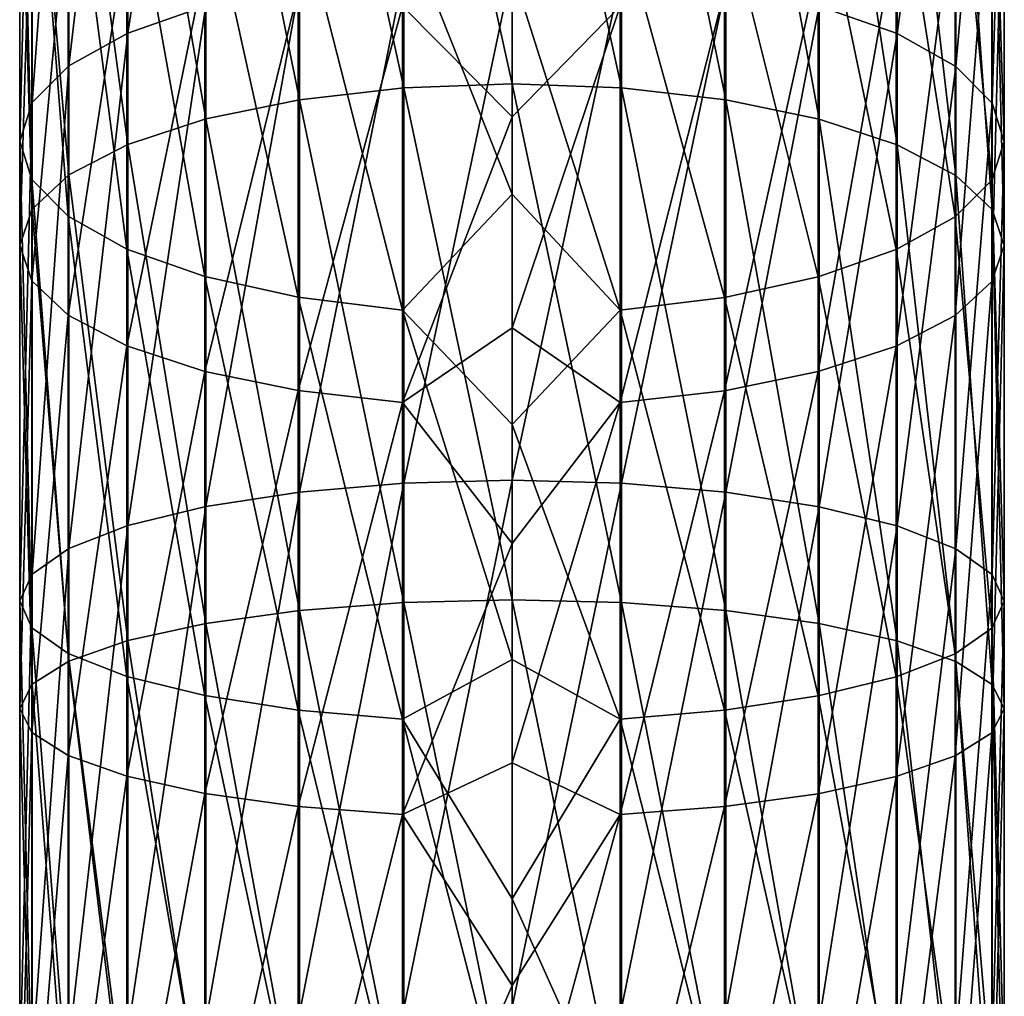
# Model space of a CAD drawing. Header units: millimetres. Extents: x -38 to 94, y -375 to 364.
# Tile 13 of 18: x -23 to 2, y 259 to 283. Entities that reach past the tile are written whole.
import ezdxf

# ---------------------------------------------------------------- set-up
doc = ezdxf.new("R2010")
doc.units = ezdxf.units.MM
doc.header["$LTSCALE"] = 83.899796
doc.layers.add('43', color=7, linetype='CONTINUOUS')
doc.layers.add('44', color=7, linetype='CONTINUOUS')

msp = doc.modelspace()

# ---------------------------------------------------------------- linework, layer by layer
at = {"layer": '43', "linetype": 'CONTINUOUS'}
for points in [[(-0.722, 283.124, 220.263), (-0.722, 295.113, 214.98), (-2.702, 283.821, 222.118), (-0.722, 283.124, 220.263)], [(-0.722, 283.124, 220.263), (0.767, 294.037, 212.865), (-0.722, 295.113, 214.98), (-0.722, 283.124, 220.263)], [(-7.718, 294.313, -0.279), (-7.718, 281.74, -5.44), (-10.5, 294.448, -0.562), (-7.718, 294.313, -0.279)], [(-10.5, 294.448, -0.562), (-7.718, 281.74, -5.44), (-10.5, 281.843, -5.736), (-10.5, 294.448, -0.562)], [(-5.074, 293.915, 0.557), (-5.074, 281.437, -4.565), (-7.718, 294.313, -0.279), (-5.074, 293.915, 0.557)], [(-7.718, 294.313, -0.279), (-5.074, 281.437, -4.565), (-7.718, 281.74, -5.44), (-7.718, 294.313, -0.279)], [(0.767, 282.289, 218.041), (0.767, 294.037, 212.865), (-0.722, 283.124, 220.263), (0.767, 282.289, 218.041)], [(0.767, 282.289, 218.041), (1.69, 292.837, 210.507), (0.767, 294.037, 212.865), (0.767, 282.289, 218.041)], [(-2.702, 293.273, 1.903), (-2.702, 280.948, -3.156), (-5.074, 293.915, 0.557), (-2.702, 293.273, 1.903)], [(-5.074, 293.915, 0.557), (-2.702, 280.948, -3.156), (-5.074, 281.437, -4.565), (-5.074, 293.915, 0.557)], [(-0.722, 292.419, 3.692), (-0.722, 280.299, -1.283), (-2.702, 293.273, 1.903), (-0.722, 292.419, 3.692)], [(-2.702, 293.273, 1.903), (-0.722, 280.299, -1.283), (-2.702, 280.948, -3.156), (-2.702, 293.273, 1.903)], [(1.69, 281.358, 215.564), (1.69, 292.837, 210.507), (0.767, 282.289, 218.041), (1.69, 281.358, 215.564)], [(1.69, 281.358, 215.564), (2, 291.574, 208.025), (1.69, 292.837, 210.507), (1.69, 281.358, 215.564)], [(0.767, 291.397, 5.834), (0.767, 279.521, 0.959), (-0.722, 292.419, 3.692), (0.767, 291.397, 5.834)], [(-0.722, 292.419, 3.692), (0.767, 279.521, 0.959), (-0.722, 280.299, -1.283), (-0.722, 292.419, 3.692)], [(2, 280.379, 212.957), (1.682, 290.312, 205.544), (2, 291.574, 208.025), (2, 280.379, 212.957)], [(2, 280.379, 212.957), (2, 291.574, 208.025), (1.69, 281.358, 215.564), (2, 280.379, 212.957)], [(1.69, 290.258, 8.222), (1.69, 278.654, 3.459), (0.767, 291.397, 5.834), (1.69, 290.258, 8.222)], [(0.767, 291.397, 5.834), (1.69, 278.654, 3.459), (0.767, 279.521, 0.959), (0.767, 291.397, 5.834)], [(1.682, 279.4, 210.351), (0.752, 289.113, 203.188), (1.682, 290.312, 205.544), (1.682, 279.4, 210.351)], [(1.682, 279.4, 210.351), (1.682, 290.312, 205.544), (2, 280.379, 212.957), (1.682, 279.4, 210.351)], [(2, 289.059, 10.735), (2, 277.741, 6.09), (1.69, 290.258, 8.222), (2, 289.059, 10.735)], [(1.69, 290.258, 8.222), (2, 277.741, 6.09), (1.69, 278.654, 3.459), (1.69, 290.258, 8.222)], [(0.752, 278.471, 207.877), (-0.743, 288.039, 201.076), (0.752, 289.113, 203.188), (0.752, 278.471, 207.877)], [(0.752, 278.471, 207.877), (0.752, 289.113, 203.188), (1.682, 279.4, 210.351), (0.752, 278.471, 207.877)], [(1.682, 287.86, 13.248), (1.682, 276.829, 8.72), (2, 289.059, 10.735), (1.682, 287.86, 13.248)], [(2, 289.059, 10.735), (1.682, 276.829, 8.72), (2, 277.741, 6.09), (2, 289.059, 10.735)], [(-0.743, 277.637, 205.659), (-2.728, 287.142, 199.314), (-0.743, 288.039, 201.076), (-0.743, 277.637, 205.659)], [(-0.743, 277.637, 205.659), (-0.743, 288.039, 201.076), (0.752, 278.471, 207.877), (-0.743, 277.637, 205.659)], [(0.752, 286.722, 15.633), (0.752, 275.963, 11.217), (1.682, 287.86, 13.248), (0.752, 286.722, 15.633)], [(1.682, 287.86, 13.248), (0.752, 275.963, 11.217), (1.682, 276.829, 8.72), (1.682, 287.86, 13.248)], [(-2.728, 276.942, 203.808), (-5.104, 286.469, 197.99), (-2.728, 287.142, 199.314), (-2.728, 276.942, 203.808)], [(-2.728, 276.942, 203.808), (-2.728, 287.142, 199.314), (-0.743, 277.637, 205.659), (-2.728, 276.942, 203.808)], [(-0.743, 285.701, 17.772), (-0.743, 275.186, 13.456), (0.752, 286.722, 15.633), (-0.743, 285.701, 17.772)], [(0.752, 286.722, 15.633), (-0.743, 275.186, 13.456), (0.752, 275.963, 11.217), (0.752, 286.722, 15.633)], [(-5.104, 276.42, 202.418), (-7.751, 286.052, 197.172), (-5.104, 286.469, 197.99), (-5.104, 276.42, 202.418)], [(-5.104, 276.42, 202.418), (-5.104, 286.469, 197.99), (-2.728, 276.942, 203.808), (-5.104, 276.42, 202.418)], [(-10.5, 281.004, 20.773), (-7.751, 283.815, 21.726), (-10.5, 286.221, 23.258), (-10.5, 281.004, 20.773)], [(-7.751, 276.097, 201.558), (-10.5, 284.73, 197.491), (-7.751, 286.052, 197.172), (-7.751, 276.097, 201.558)], [(-7.751, 276.097, 201.558), (-7.751, 286.052, 197.172), (-5.104, 276.42, 202.418), (-7.751, 276.097, 201.558)], [(-2.728, 284.85, 19.556), (-2.728, 274.539, 15.324), (-0.743, 285.701, 17.772), (-2.728, 284.85, 19.556)], [(-0.743, 285.701, 17.772), (-2.728, 274.539, 15.324), (-0.743, 275.186, 13.456), (-0.743, 285.701, 17.772)], [(-10.5, 271.779, 228.75), (-7.718, 284.671, 224.381), (-10.5, 284.781, 224.675), (-10.5, 271.779, 228.75)], [(-5.104, 284.211, 20.897), (-5.104, 274.052, 16.727), (-2.728, 284.85, 19.556), (-5.104, 284.211, 20.897)], [(-2.728, 284.85, 19.556), (-5.104, 274.052, 16.727), (-2.728, 274.539, 15.324), (-2.728, 284.85, 19.556)], [(-10.5, 279.041, 200.066), (-10.5, 284.73, 197.491), (-7.751, 276.097, 201.558), (-10.5, 279.041, 200.066)], [(-7.718, 271.702, 228.446), (-7.718, 284.671, 224.381), (-10.5, 271.779, 228.75), (-7.718, 271.702, 228.446)], [(-7.718, 271.702, 228.446), (-5.074, 284.345, 223.515), (-7.718, 284.671, 224.381), (-7.718, 271.702, 228.446)], [(-5.074, 271.475, 227.549), (-5.074, 284.345, 223.515), (-7.718, 271.702, 228.446), (-5.074, 271.475, 227.549)], [(-5.074, 271.475, 227.549), (-2.702, 283.821, 222.118), (-5.074, 284.345, 223.515), (-5.074, 271.475, 227.549)], [(-7.751, 283.815, 21.726), (-7.751, 273.751, 17.595), (-5.104, 284.211, 20.897), (-7.751, 283.815, 21.726)], [(-5.104, 284.211, 20.897), (-7.751, 273.751, 17.595), (-5.104, 274.052, 16.727), (-5.104, 284.211, 20.897)], [(-7.751, 273.751, 17.595), (-7.751, 283.815, 21.726), (-10.5, 275.65, 18.602), (-7.751, 273.751, 17.595)], [(-10.5, 275.65, 18.602), (-7.751, 283.815, 21.726), (-10.5, 281.004, 20.773), (-10.5, 275.65, 18.602)], [(-2.702, 271.108, 226.103), (-2.702, 283.821, 222.118), (-5.074, 271.475, 227.549), (-2.702, 271.108, 226.103)], [(-2.702, 271.108, 226.103), (-0.722, 283.124, 220.263), (-2.702, 283.821, 222.118), (-2.702, 271.108, 226.103)], [(-0.722, 270.622, 224.181), (-0.722, 283.124, 220.263), (-2.702, 271.108, 226.103), (-0.722, 270.622, 224.181)], [(-0.722, 270.622, 224.181), (0.767, 282.289, 218.041), (-0.722, 283.124, 220.263), (-0.722, 270.622, 224.181)], [(0.767, 270.039, 221.88), (0.767, 282.289, 218.041), (-0.722, 270.622, 224.181), (0.767, 270.039, 221.88)], [(0.767, 270.039, 221.88), (1.69, 281.358, 215.564), (0.767, 282.289, 218.041), (0.767, 270.039, 221.88)], [(-7.718, 281.74, -5.44), (-7.718, 268.672, -9.172), (-10.5, 281.843, -5.736), (-7.718, 281.74, -5.44)], [(-10.5, 281.843, -5.736), (-7.718, 268.672, -9.172), (-10.5, 268.741, -9.478), (-10.5, 281.843, -5.736)], [(-5.074, 281.437, -4.565), (-5.074, 268.468, -8.27), (-7.718, 281.74, -5.44), (-5.074, 281.437, -4.565)], [(-7.718, 281.74, -5.44), (-5.074, 268.468, -8.27), (-7.718, 268.672, -9.172), (-7.718, 281.74, -5.44)], [(-2.702, 280.948, -3.156), (-2.702, 268.138, -6.815), (-5.074, 281.437, -4.565), (-2.702, 280.948, -3.156)], [(-5.074, 281.437, -4.565), (-2.702, 268.138, -6.815), (-5.074, 268.468, -8.27), (-5.074, 281.437, -4.565)], [(1.69, 269.389, 219.316), (1.69, 281.358, 215.564), (0.767, 270.039, 221.88), (1.69, 269.389, 219.316)], [(1.69, 269.389, 219.316), (2, 280.379, 212.957), (1.69, 281.358, 215.564), (1.69, 269.389, 219.316)], [(-0.722, 280.299, -1.283), (-0.722, 267.701, -4.881), (-2.702, 280.948, -3.156), (-0.722, 280.299, -1.283)], [(-2.702, 280.948, -3.156), (-0.722, 267.701, -4.881), (-2.702, 268.138, -6.815), (-2.702, 280.948, -3.156)], [(0.767, 279.521, 0.959), (0.767, 267.177, -2.566), (-0.722, 280.299, -1.283), (0.767, 279.521, 0.959)], [(-0.722, 280.299, -1.283), (0.767, 267.177, -2.566), (-0.722, 267.701, -4.881), (-0.722, 280.299, -1.283)], [(2, 268.705, 216.616), (1.682, 279.4, 210.351), (2, 280.379, 212.957), (2, 268.705, 216.616)], [(2, 268.705, 216.616), (2, 280.379, 212.957), (1.69, 269.389, 219.316), (2, 268.705, 216.616)], [(1.69, 278.654, 3.459), (1.69, 266.593, 0.014), (0.767, 279.521, 0.959), (1.69, 278.654, 3.459)], [(0.767, 279.521, 0.959), (1.69, 266.593, 0.014), (0.767, 267.177, -2.566), (0.767, 279.521, 0.959)], [(1.682, 268.022, 213.918), (0.752, 278.471, 207.877), (1.682, 279.4, 210.351), (1.682, 268.022, 213.918)], [(1.682, 268.022, 213.918), (1.682, 279.4, 210.351), (2, 268.705, 216.616), (1.682, 268.022, 213.918)], [(-10.5, 273.199, 202.272), (-10.5, 279.041, 200.066), (-7.751, 276.097, 201.558), (-10.5, 273.199, 202.272)], [(2, 277.741, 6.09), (2, 265.978, 2.73), (1.69, 278.654, 3.459), (2, 277.741, 6.09)], [(1.69, 278.654, 3.459), (2, 265.978, 2.73), (1.69, 266.593, 0.014), (1.69, 278.654, 3.459)], [(0.752, 267.373, 211.355), (-0.743, 277.637, 205.659), (0.752, 278.471, 207.877), (0.752, 267.373, 211.355)], [(0.752, 267.373, 211.355), (0.752, 278.471, 207.877), (1.682, 268.022, 213.918), (0.752, 267.373, 211.355)], [(-0.743, 266.791, 209.058), (-2.728, 276.942, 203.808), (-0.743, 277.637, 205.659), (-0.743, 266.791, 209.058)], [(-0.743, 266.791, 209.058), (-0.743, 277.637, 205.659), (0.752, 267.373, 211.355), (-0.743, 266.791, 209.058)], [(1.682, 276.829, 8.72), (1.682, 265.364, 5.445), (2, 277.741, 6.09), (1.682, 276.829, 8.72)], [(2, 277.741, 6.09), (1.682, 265.364, 5.445), (2, 265.978, 2.73), (2, 277.741, 6.09)], [(-2.728, 266.306, 207.142), (-5.104, 276.42, 202.418), (-2.728, 276.942, 203.808), (-2.728, 266.306, 207.142)], [(-2.728, 266.306, 207.142), (-2.728, 276.942, 203.808), (-0.743, 266.791, 209.058), (-2.728, 266.306, 207.142)], [(0.752, 275.963, 11.217), (0.752, 264.78, 8.023), (1.682, 276.829, 8.72), (0.752, 275.963, 11.217)], [(1.682, 276.829, 8.72), (0.752, 264.78, 8.023), (1.682, 265.364, 5.445), (1.682, 276.829, 8.72)], [(-5.104, 265.941, 205.702), (-7.751, 276.097, 201.558), (-5.104, 276.42, 202.418), (-5.104, 265.941, 205.702)], [(-5.104, 265.941, 205.702), (-5.104, 276.42, 202.418), (-2.728, 266.306, 207.142), (-5.104, 265.941, 205.702)], [(-7.751, 265.715, 204.812), (-10.5, 273.199, 202.272), (-7.751, 276.097, 201.558), (-7.751, 265.715, 204.812)], [(-7.751, 265.715, 204.812), (-7.751, 276.097, 201.558), (-5.104, 265.941, 205.702), (-7.751, 265.715, 204.812)], [(-0.743, 275.186, 13.456), (-0.743, 264.257, 10.334), (0.752, 275.963, 11.217), (-0.743, 275.186, 13.456)], [(0.752, 275.963, 11.217), (-0.743, 264.257, 10.334), (0.752, 264.78, 8.023), (0.752, 275.963, 11.217)], [(-10.5, 270.175, 16.751), (-7.751, 273.751, 17.595), (-10.5, 275.65, 18.602), (-10.5, 270.175, 16.751)], [(-2.728, 274.539, 15.324), (-2.728, 263.821, 12.262), (-0.743, 275.186, 13.456), (-2.728, 274.539, 15.324)], [(-0.743, 275.186, 13.456), (-2.728, 263.821, 12.262), (-0.743, 264.257, 10.334), (-0.743, 275.186, 13.456)], [(-5.104, 274.052, 16.727), (-5.104, 263.493, 13.711), (-2.728, 274.539, 15.324), (-5.104, 274.052, 16.727)], [(-2.728, 274.539, 15.324), (-5.104, 263.493, 13.711), (-2.728, 263.821, 12.262), (-2.728, 274.539, 15.324)], [(-7.751, 273.751, 17.595), (-7.751, 263.29, 14.607), (-5.104, 274.052, 16.727), (-7.751, 273.751, 17.595)], [(-5.104, 274.052, 16.727), (-7.751, 263.29, 14.607), (-5.104, 263.493, 13.711), (-5.104, 274.052, 16.727)], [(-7.751, 263.29, 14.607), (-7.751, 273.751, 17.595), (-10.5, 264.601, 15.228), (-7.751, 263.29, 14.607)], [(-10.5, 264.601, 15.228), (-7.751, 273.751, 17.595), (-10.5, 270.175, 16.751), (-10.5, 264.601, 15.228)], [(-10.5, 267.227, 204.099), (-10.5, 273.199, 202.272), (-7.751, 265.715, 204.812), (-10.5, 267.227, 204.099)], [(-10.5, 258.405, 231.356), (-7.718, 271.702, 228.446), (-10.5, 271.779, 228.75), (-10.5, 258.405, 231.356)], [(-7.718, 258.362, 231.045), (-7.718, 271.702, 228.446), (-10.5, 258.405, 231.356), (-7.718, 258.362, 231.045)], [(-7.718, 258.362, 231.045), (-5.074, 271.475, 227.549), (-7.718, 271.702, 228.446), (-7.718, 258.362, 231.045)], [(-5.074, 258.236, 230.128), (-5.074, 271.475, 227.549), (-7.718, 258.362, 231.045), (-5.074, 258.236, 230.128)], [(-5.074, 258.236, 230.128), (-2.702, 271.108, 226.103), (-5.074, 271.475, 227.549), (-5.074, 258.236, 230.128)], [(-2.702, 258.032, 228.651), (-2.702, 271.108, 226.103), (-5.074, 258.236, 230.128), (-2.702, 258.032, 228.651)], [(-2.702, 258.032, 228.651), (-0.722, 270.622, 224.181), (-2.702, 271.108, 226.103), (-2.702, 258.032, 228.651)], [(-0.722, 257.762, 226.687), (-0.722, 270.622, 224.181), (-2.702, 258.032, 228.651), (-0.722, 257.762, 226.687)], [(-0.722, 257.762, 226.687), (0.767, 270.039, 221.88), (-0.722, 270.622, 224.181), (-0.722, 257.762, 226.687)], [(0.767, 257.438, 224.335), (0.767, 270.039, 221.88), (-0.722, 257.762, 226.687), (0.767, 257.438, 224.335)], [(0.767, 257.438, 224.335), (1.69, 269.389, 219.316), (0.767, 270.039, 221.88), (0.767, 257.438, 224.335)], [(1.69, 257.077, 221.714), (1.69, 269.389, 219.316), (0.767, 257.438, 224.335), (1.69, 257.077, 221.714)], [(1.69, 257.077, 221.714), (2, 268.705, 216.616), (1.69, 269.389, 219.316), (1.69, 257.077, 221.714)], [(-7.718, 268.672, -9.172), (-7.718, 255.27, -11.431), (-10.5, 268.741, -9.478), (-7.718, 268.672, -9.172)], [(-10.5, 268.741, -9.478), (-7.718, 255.27, -11.431), (-10.5, 255.305, -11.742), (-10.5, 268.741, -9.478)], [(-5.074, 268.468, -8.27), (-5.074, 255.167, -10.511), (-7.718, 268.672, -9.172), (-5.074, 268.468, -8.27)], [(-7.718, 268.672, -9.172), (-5.074, 255.167, -10.511), (-7.718, 255.27, -11.431), (-7.718, 268.672, -9.172)], [(2, 256.698, 218.956), (1.682, 268.022, 213.918), (2, 268.705, 216.616), (2, 256.698, 218.956)], [(2, 256.698, 218.956), (2, 268.705, 216.616), (1.69, 257.077, 221.714), (2, 256.698, 218.956)], [(-2.702, 268.138, -6.815), (-2.702, 255.002, -9.028), (-5.074, 268.468, -8.27), (-2.702, 268.138, -6.815)], [(-5.074, 268.468, -8.27), (-2.702, 255.002, -9.028), (-5.074, 255.167, -10.511), (-5.074, 268.468, -8.27)], [(-0.722, 267.701, -4.881), (-0.722, 254.781, -7.058), (-2.702, 268.138, -6.815), (-0.722, 267.701, -4.881)], [(-2.702, 268.138, -6.815), (-0.722, 254.781, -7.058), (-2.702, 255.002, -9.028), (-2.702, 268.138, -6.815)], [(1.682, 256.318, 216.198), (0.752, 267.373, 211.355), (1.682, 268.022, 213.918), (1.682, 256.318, 216.198)], [(1.682, 256.318, 216.198), (1.682, 268.022, 213.918), (2, 256.698, 218.956), (1.682, 256.318, 216.198)], [(0.767, 267.177, -2.566), (0.767, 254.518, -4.699), (-0.722, 267.701, -4.881), (0.767, 267.177, -2.566)], [(-0.722, 267.701, -4.881), (0.767, 254.518, -4.699), (-0.722, 254.781, -7.058), (-0.722, 267.701, -4.881)], [(0.752, 255.958, 213.58), (-0.743, 266.791, 209.058), (0.752, 267.373, 211.355), (0.752, 255.958, 213.58)], [(0.752, 255.958, 213.58), (0.752, 267.373, 211.355), (1.682, 256.318, 216.198), (0.752, 255.958, 213.58)], [(-10.5, 261.151, 205.54), (-10.5, 267.227, 204.099), (-7.751, 265.715, 204.812), (-10.5, 261.151, 205.54)], [(1.69, 266.593, 0.014), (1.69, 254.224, -2.07), (0.767, 267.177, -2.566), (1.69, 266.593, 0.014)], [(0.767, 267.177, -2.566), (1.69, 254.224, -2.07), (0.767, 254.518, -4.699), (0.767, 267.177, -2.566)], [(-0.743, 255.635, 211.232), (-2.728, 266.306, 207.142), (-0.743, 266.791, 209.058), (-0.743, 255.635, 211.232)], [(-0.743, 255.635, 211.232), (-0.743, 266.791, 209.058), (0.752, 255.958, 213.58), (-0.743, 255.635, 211.232)], [(2, 265.978, 2.73), (2, 253.915, 0.697), (1.69, 266.593, 0.014), (2, 265.978, 2.73)], [(1.69, 266.593, 0.014), (2, 253.915, 0.697), (1.69, 254.224, -2.07), (1.69, 266.593, 0.014)], [(-2.728, 255.365, 209.274), (-5.104, 265.941, 205.702), (-2.728, 266.306, 207.142), (-2.728, 255.365, 209.274)], [(-2.728, 255.365, 209.274), (-2.728, 266.306, 207.142), (-0.743, 255.635, 211.232), (-2.728, 255.365, 209.274)], [(-5.104, 255.162, 207.802), (-7.751, 265.715, 204.812), (-5.104, 265.941, 205.702), (-5.104, 255.162, 207.802)], [(-5.104, 255.162, 207.802), (-5.104, 265.941, 205.702), (-2.728, 255.365, 209.274), (-5.104, 255.162, 207.802)], [(1.682, 265.364, 5.445), (1.682, 253.605, 3.464), (2, 265.978, 2.73), (1.682, 265.364, 5.445)], [(2, 265.978, 2.73), (1.682, 253.605, 3.464), (2, 253.915, 0.697), (2, 265.978, 2.73)], [(-7.751, 255.037, 206.892), (-10.5, 261.151, 205.54), (-7.751, 265.715, 204.812), (-7.751, 255.037, 206.892)], [(-7.751, 255.037, 206.892), (-7.751, 265.715, 204.812), (-5.104, 255.162, 207.802), (-7.751, 255.037, 206.892)], [(0.752, 264.78, 8.023), (0.752, 253.312, 6.091), (1.682, 265.364, 5.445), (0.752, 264.78, 8.023)], [(1.682, 265.364, 5.445), (0.752, 253.312, 6.091), (1.682, 253.605, 3.464), (1.682, 265.364, 5.445)], [(-0.743, 264.257, 10.334), (-0.743, 253.049, 8.445), (0.752, 264.78, 8.023), (-0.743, 264.257, 10.334)], [(0.752, 264.78, 8.023), (-0.743, 253.049, 8.445), (0.752, 253.312, 6.091), (0.752, 264.78, 8.023)], [(-10.5, 258.947, 14.038), (-7.751, 263.29, 14.607), (-10.5, 264.601, 15.228), (-10.5, 258.947, 14.038)], [(-2.728, 263.821, 12.262), (-2.728, 252.829, 10.41), (-0.743, 264.257, 10.334), (-2.728, 263.821, 12.262)], [(-0.743, 264.257, 10.334), (-2.728, 252.829, 10.41), (-0.743, 253.049, 8.445), (-0.743, 264.257, 10.334)], [(-5.104, 263.493, 13.711), (-5.104, 252.664, 11.886), (-2.728, 263.821, 12.262), (-5.104, 263.493, 13.711)], [(-2.728, 263.821, 12.262), (-5.104, 252.664, 11.886), (-2.728, 252.829, 10.41), (-2.728, 263.821, 12.262)], [(-7.751, 252.562, 12.799), (-7.751, 263.29, 14.607), (-10.5, 253.232, 13.184), (-7.751, 252.562, 12.799)], [(-10.5, 253.232, 13.184), (-7.751, 263.29, 14.607), (-10.5, 258.947, 14.038), (-10.5, 253.232, 13.184)], [(-7.751, 263.29, 14.607), (-7.751, 252.562, 12.799), (-5.104, 263.493, 13.711), (-7.751, 263.29, 14.607)], [(-5.104, 263.493, 13.711), (-7.751, 252.562, 12.799), (-5.104, 252.664, 11.886), (-5.104, 263.493, 13.711)], [(-10.5, 254.995, 206.589), (-10.5, 261.151, 205.54), (-7.751, 255.037, 206.892), (-10.5, 254.995, 206.589)]]:
    msp.add_3dface(points, dxfattribs=at)
at = {"layer": '44', "linetype": 'CONTINUOUS'}
for points in [[(-18.272, 283.828, 222.138), (-18.272, 296.022, 216.766), (-20.257, 283.133, 220.287), (-18.272, 283.828, 222.138)], [(-20.257, 283.133, 220.287), (-18.272, 296.022, 216.766), (-20.257, 295.125, 215.004), (-20.257, 283.133, 220.287)], [(-20.257, 283.133, 220.287), (-20.257, 295.125, 215.004), (-21.752, 282.3, 218.069), (-20.257, 283.133, 220.287)], [(-21.752, 282.3, 218.069), (-20.257, 295.125, 215.004), (-21.752, 294.05, 212.892), (-21.752, 282.3, 218.069)], [(-13.249, 294.317, -0.285), (-13.249, 281.743, -5.447), (-15.896, 293.921, 0.544), (-13.249, 294.317, -0.285)], [(-10.5, 294.448, -0.562), (-10.5, 281.843, -5.736), (-13.249, 294.317, -0.285), (-10.5, 294.448, -0.562)], [(-13.249, 294.317, -0.285), (-10.5, 281.843, -5.736), (-13.249, 281.743, -5.447), (-13.249, 294.317, -0.285)], [(-21.752, 282.3, 218.069), (-21.752, 294.05, 212.892), (-22.682, 281.37, 215.595), (-21.752, 282.3, 218.069)], [(-22.682, 281.37, 215.595), (-21.752, 294.05, 212.892), (-22.682, 292.852, 210.536), (-22.682, 281.37, 215.595)], [(-15.896, 293.921, 0.544), (-15.896, 281.442, -4.579), (-18.272, 293.282, 1.884), (-15.896, 293.921, 0.544)], [(-15.896, 293.921, 0.544), (-13.249, 281.743, -5.447), (-15.896, 281.442, -4.579), (-15.896, 293.921, 0.544)], [(-18.272, 293.282, 1.884), (-18.272, 280.955, -3.176), (-20.257, 292.43, 3.668), (-18.272, 293.282, 1.884)], [(-18.272, 293.282, 1.884), (-15.896, 281.442, -4.579), (-18.272, 280.955, -3.176), (-18.272, 293.282, 1.884)], [(-22.682, 281.37, 215.595), (-22.682, 292.852, 210.536), (-23, 280.391, 212.989), (-22.682, 281.37, 215.595)], [(-23, 280.391, 212.989), (-22.682, 292.852, 210.536), (-23, 291.59, 208.055), (-23, 280.391, 212.989)], [(-20.257, 292.43, 3.668), (-20.257, 280.307, -1.308), (-21.752, 291.41, 5.807), (-20.257, 292.43, 3.668)], [(-20.257, 292.43, 3.668), (-18.272, 280.955, -3.176), (-20.257, 280.307, -1.308), (-20.257, 292.43, 3.668)], [(-23, 280.391, 212.989), (-23, 291.59, 208.055), (-22.69, 279.412, 210.382), (-23, 280.391, 212.989)], [(-22.69, 279.412, 210.382), (-23, 291.59, 208.055), (-22.69, 290.327, 205.573), (-22.69, 279.412, 210.382)], [(-21.752, 291.41, 5.807), (-21.752, 279.531, 0.931), (-22.682, 290.272, 8.193), (-21.752, 291.41, 5.807)], [(-21.752, 291.41, 5.807), (-20.257, 280.307, -1.308), (-21.752, 279.531, 0.931), (-21.752, 291.41, 5.807)], [(-22.682, 290.272, 8.193), (-22.682, 278.665, 3.428), (-23, 289.073, 10.705), (-22.682, 290.272, 8.193)], [(-22.69, 279.412, 210.382), (-22.69, 290.327, 205.573), (-21.767, 278.481, 207.906), (-22.69, 279.412, 210.382)], [(-21.767, 278.481, 207.906), (-22.69, 290.327, 205.573), (-21.767, 289.127, 203.215), (-21.767, 278.481, 207.906)], [(-22.682, 290.272, 8.193), (-21.752, 279.531, 0.931), (-22.682, 278.665, 3.428), (-22.682, 290.272, 8.193)], [(-23, 289.073, 10.705), (-22.682, 278.665, 3.428), (-23, 277.752, 6.058), (-23, 289.073, 10.705)], [(-23, 289.073, 10.705), (-23, 277.752, 6.058), (-22.69, 287.874, 13.218), (-23, 289.073, 10.705)], [(-21.767, 278.481, 207.906), (-21.767, 289.127, 203.215), (-20.278, 277.647, 205.684), (-21.767, 278.481, 207.906)], [(-20.278, 277.647, 205.684), (-21.767, 289.127, 203.215), (-20.278, 288.051, 201.099), (-20.278, 277.647, 205.684)], [(-20.278, 277.647, 205.684), (-20.278, 288.051, 201.099), (-18.298, 276.949, 203.828), (-20.278, 277.647, 205.684)], [(-18.298, 276.949, 203.828), (-20.278, 288.051, 201.099), (-18.298, 287.152, 199.333), (-18.298, 276.949, 203.828)], [(-22.69, 287.874, 13.218), (-23, 277.752, 6.058), (-22.69, 276.84, 8.689), (-22.69, 287.874, 13.218)], [(-22.69, 287.874, 13.218), (-22.69, 276.84, 8.689), (-21.767, 286.735, 15.606), (-22.69, 287.874, 13.218)], [(-18.298, 276.949, 203.828), (-18.298, 287.152, 199.333), (-15.926, 276.425, 202.432), (-18.298, 276.949, 203.828)], [(-15.926, 276.425, 202.432), (-18.298, 287.152, 199.333), (-15.926, 286.475, 198.003), (-15.926, 276.425, 202.432)], [(-21.767, 286.735, 15.606), (-22.69, 276.84, 8.689), (-21.767, 275.973, 11.188), (-21.767, 286.735, 15.606)], [(-21.767, 286.735, 15.606), (-21.767, 275.973, 11.188), (-20.278, 285.713, 17.748), (-21.767, 286.735, 15.606)], [(-13.282, 286.056, 197.178), (-13.282, 276.099, 201.565), (-15.926, 286.475, 198.003), (-13.282, 286.056, 197.178)], [(-13.282, 276.099, 201.565), (-15.926, 276.425, 202.432), (-15.926, 286.475, 198.003), (-13.282, 276.099, 201.565)], [(-10.5, 281.004, 20.773), (-10.5, 286.221, 23.258), (-13.282, 283.818, 21.719), (-10.5, 281.004, 20.773)], [(-10.5, 284.73, 197.491), (-10.5, 279.041, 200.066), (-13.282, 286.056, 197.178), (-10.5, 284.73, 197.491)], [(-13.282, 286.056, 197.178), (-10.5, 279.041, 200.066), (-13.282, 276.099, 201.565), (-13.282, 286.056, 197.178)], [(-20.278, 285.713, 17.748), (-21.767, 275.973, 11.188), (-20.278, 275.195, 13.431), (-20.278, 285.713, 17.748)], [(-20.278, 285.713, 17.748), (-20.278, 275.195, 13.431), (-18.298, 284.859, 19.538), (-20.278, 285.713, 17.748)], [(-18.298, 284.859, 19.538), (-20.278, 275.195, 13.431), (-18.298, 274.545, 15.304), (-18.298, 284.859, 19.538)], [(-18.298, 284.859, 19.538), (-18.298, 274.545, 15.304), (-15.926, 284.217, 20.884), (-18.298, 284.859, 19.538)], [(-10.5, 271.779, 228.75), (-10.5, 284.781, 224.675), (-13.249, 271.704, 228.453), (-10.5, 271.779, 228.75)], [(-13.249, 271.704, 228.453), (-10.5, 284.781, 224.675), (-13.249, 284.674, 224.388), (-13.249, 271.704, 228.453)], [(-13.249, 271.704, 228.453), (-13.249, 284.674, 224.388), (-15.896, 271.478, 227.563), (-13.249, 271.704, 228.453)], [(-15.896, 271.478, 227.563), (-13.249, 284.674, 224.388), (-15.896, 284.35, 223.528), (-15.896, 271.478, 227.563)], [(-15.896, 271.478, 227.563), (-15.896, 284.35, 223.528), (-18.272, 271.114, 226.123), (-15.896, 271.478, 227.563)], [(-18.272, 271.114, 226.123), (-15.896, 284.35, 223.528), (-18.272, 283.828, 222.138), (-18.272, 271.114, 226.123)], [(-15.926, 284.217, 20.884), (-18.298, 274.545, 15.304), (-15.926, 274.057, 16.713), (-15.926, 284.217, 20.884)], [(-13.282, 283.818, 21.719), (-15.926, 284.217, 20.884), (-15.926, 274.057, 16.713), (-13.282, 283.818, 21.719)], [(-18.272, 271.114, 226.123), (-18.272, 283.828, 222.138), (-20.257, 270.628, 224.207), (-18.272, 271.114, 226.123)], [(-20.257, 270.628, 224.207), (-18.272, 283.828, 222.138), (-20.257, 283.133, 220.287), (-20.257, 270.628, 224.207)], [(-13.282, 273.753, 17.588), (-13.282, 283.818, 21.719), (-15.926, 274.057, 16.713), (-13.282, 273.753, 17.588)], [(-13.282, 273.753, 17.588), (-10.5, 281.004, 20.773), (-13.282, 283.818, 21.719), (-13.282, 273.753, 17.588)], [(-20.257, 270.628, 224.207), (-20.257, 283.133, 220.287), (-21.752, 270.046, 221.91), (-20.257, 270.628, 224.207)], [(-21.752, 270.046, 221.91), (-20.257, 283.133, 220.287), (-21.752, 282.3, 218.069), (-21.752, 270.046, 221.91)], [(-21.752, 270.046, 221.91), (-21.752, 282.3, 218.069), (-22.682, 269.397, 219.347), (-21.752, 270.046, 221.91)], [(-22.682, 269.397, 219.347), (-21.752, 282.3, 218.069), (-22.682, 281.37, 215.595), (-22.682, 269.397, 219.347)], [(-10.5, 281.843, -5.736), (-10.5, 268.741, -9.478), (-13.249, 281.743, -5.447), (-10.5, 281.843, -5.736)], [(-13.249, 281.743, -5.447), (-13.249, 268.674, -9.18), (-15.896, 281.442, -4.579), (-13.249, 281.743, -5.447)], [(-13.249, 281.743, -5.447), (-10.5, 268.741, -9.478), (-13.249, 268.674, -9.18), (-13.249, 281.743, -5.447)], [(-22.682, 269.397, 219.347), (-22.682, 281.37, 215.595), (-23, 268.714, 216.649), (-22.682, 269.397, 219.347)], [(-23, 268.714, 216.649), (-22.682, 281.37, 215.595), (-23, 280.391, 212.989), (-23, 268.714, 216.649)], [(-15.896, 281.442, -4.579), (-15.896, 268.471, -8.284), (-18.272, 280.955, -3.176), (-15.896, 281.442, -4.579)], [(-15.896, 281.442, -4.579), (-13.249, 268.674, -9.18), (-15.896, 268.471, -8.284), (-15.896, 281.442, -4.579)], [(-10.5, 275.65, 18.602), (-10.5, 281.004, 20.773), (-13.282, 273.753, 17.588), (-10.5, 275.65, 18.602)], [(-18.272, 280.955, -3.176), (-18.272, 268.143, -6.835), (-20.257, 280.307, -1.308), (-18.272, 280.955, -3.176)], [(-18.272, 280.955, -3.176), (-15.896, 268.471, -8.284), (-18.272, 268.143, -6.835), (-18.272, 280.955, -3.176)], [(-23, 268.714, 216.649), (-23, 280.391, 212.989), (-22.69, 268.03, 213.949), (-23, 268.714, 216.649)], [(-22.69, 268.03, 213.949), (-23, 280.391, 212.989), (-22.69, 279.412, 210.382), (-22.69, 268.03, 213.949)], [(-20.257, 280.307, -1.308), (-20.257, 267.707, -4.907), (-21.752, 279.531, 0.931), (-20.257, 280.307, -1.308)], [(-20.257, 280.307, -1.308), (-18.272, 268.143, -6.835), (-20.257, 267.707, -4.907), (-20.257, 280.307, -1.308)], [(-21.752, 279.531, 0.931), (-21.752, 267.184, -2.596), (-22.682, 278.665, 3.428), (-21.752, 279.531, 0.931)], [(-21.752, 279.531, 0.931), (-20.257, 267.707, -4.907), (-21.752, 267.184, -2.596), (-21.752, 279.531, 0.931)], [(-22.69, 268.03, 213.949), (-22.69, 279.412, 210.382), (-21.767, 267.38, 211.385), (-22.69, 268.03, 213.949)], [(-21.767, 267.38, 211.385), (-22.69, 279.412, 210.382), (-21.767, 278.481, 207.906), (-21.767, 267.38, 211.385)], [(-10.5, 279.041, 200.066), (-10.5, 273.199, 202.272), (-13.282, 276.099, 201.565), (-10.5, 279.041, 200.066)], [(-22.682, 278.665, 3.428), (-22.682, 266.6, -0.018), (-23, 277.752, 6.058), (-22.682, 278.665, 3.428)], [(-22.682, 278.665, 3.428), (-21.752, 267.184, -2.596), (-22.682, 266.6, -0.018), (-22.682, 278.665, 3.428)], [(-21.767, 267.38, 211.385), (-21.767, 278.481, 207.906), (-20.278, 266.798, 209.084), (-21.767, 267.38, 211.385)], [(-20.278, 266.798, 209.084), (-21.767, 278.481, 207.906), (-20.278, 277.647, 205.684), (-20.278, 266.798, 209.084)], [(-23, 277.752, 6.058), (-22.682, 266.6, -0.018), (-23, 265.986, 2.697), (-23, 277.752, 6.058)], [(-23, 277.752, 6.058), (-23, 265.986, 2.697), (-22.69, 276.84, 8.689), (-23, 277.752, 6.058)], [(-20.278, 266.798, 209.084), (-20.278, 277.647, 205.684), (-18.298, 266.311, 207.162), (-20.278, 266.798, 209.084)], [(-18.298, 266.311, 207.162), (-20.278, 277.647, 205.684), (-18.298, 276.949, 203.828), (-18.298, 266.311, 207.162)], [(-22.69, 276.84, 8.689), (-23, 265.986, 2.697), (-22.69, 265.371, 5.413), (-22.69, 276.84, 8.689)], [(-22.69, 276.84, 8.689), (-22.69, 265.371, 5.413), (-21.767, 275.973, 11.188), (-22.69, 276.84, 8.689)], [(-18.298, 266.311, 207.162), (-18.298, 276.949, 203.828), (-15.926, 265.945, 205.716), (-18.298, 266.311, 207.162)], [(-15.926, 265.945, 205.716), (-18.298, 276.949, 203.828), (-15.926, 276.425, 202.432), (-15.926, 265.945, 205.716)], [(-13.282, 276.099, 201.565), (-13.282, 265.717, 204.819), (-15.926, 276.425, 202.432), (-13.282, 276.099, 201.565)], [(-13.282, 265.717, 204.819), (-15.926, 265.945, 205.716), (-15.926, 276.425, 202.432), (-13.282, 265.717, 204.819)], [(-10.5, 273.199, 202.272), (-10.5, 267.227, 204.099), (-13.282, 276.099, 201.565), (-10.5, 273.199, 202.272)], [(-13.282, 276.099, 201.565), (-10.5, 267.227, 204.099), (-13.282, 265.717, 204.819), (-13.282, 276.099, 201.565)], [(-21.767, 275.973, 11.188), (-22.69, 265.371, 5.413), (-21.767, 264.787, 7.993), (-21.767, 275.973, 11.188)], [(-21.767, 275.973, 11.188), (-21.767, 264.787, 7.993), (-20.278, 275.195, 13.431), (-21.767, 275.973, 11.188)], [(-10.5, 270.175, 16.751), (-10.5, 275.65, 18.602), (-13.282, 273.753, 17.588), (-10.5, 270.175, 16.751)], [(-20.278, 275.195, 13.431), (-21.767, 264.787, 7.993), (-20.278, 264.263, 10.308), (-20.278, 275.195, 13.431)], [(-20.278, 275.195, 13.431), (-20.278, 264.263, 10.308), (-18.298, 274.545, 15.304), (-20.278, 275.195, 13.431)], [(-18.298, 274.545, 15.304), (-20.278, 264.263, 10.308), (-18.298, 263.825, 12.242), (-18.298, 274.545, 15.304)], [(-18.298, 274.545, 15.304), (-18.298, 263.825, 12.242), (-15.926, 274.057, 16.713), (-18.298, 274.545, 15.304)], [(-15.926, 274.057, 16.713), (-18.298, 263.825, 12.242), (-15.926, 263.496, 13.697), (-15.926, 274.057, 16.713)], [(-13.282, 273.753, 17.588), (-15.926, 274.057, 16.713), (-15.926, 263.496, 13.697), (-13.282, 273.753, 17.588)], [(-13.282, 263.292, 14.599), (-13.282, 273.753, 17.588), (-15.926, 263.496, 13.697), (-13.282, 263.292, 14.599)], [(-13.282, 263.292, 14.599), (-10.5, 270.175, 16.751), (-13.282, 273.753, 17.588), (-13.282, 263.292, 14.599)], [(-10.5, 258.405, 231.356), (-10.5, 271.779, 228.75), (-13.249, 258.363, 231.053), (-10.5, 258.405, 231.356)], [(-13.249, 258.363, 231.053), (-10.5, 271.779, 228.75), (-13.249, 271.704, 228.453), (-13.249, 258.363, 231.053)], [(-13.249, 258.363, 231.053), (-13.249, 271.704, 228.453), (-15.896, 258.238, 230.143), (-13.249, 258.363, 231.053)], [(-15.896, 258.238, 230.143), (-13.249, 271.704, 228.453), (-15.896, 271.478, 227.563), (-15.896, 258.238, 230.143)], [(-15.896, 258.238, 230.143), (-15.896, 271.478, 227.563), (-18.272, 258.035, 228.671), (-15.896, 258.238, 230.143)], [(-18.272, 258.035, 228.671), (-15.896, 271.478, 227.563), (-18.272, 271.114, 226.123), (-18.272, 258.035, 228.671)], [(-18.272, 258.035, 228.671), (-18.272, 271.114, 226.123), (-20.257, 257.765, 226.713), (-18.272, 258.035, 228.671)], [(-20.257, 257.765, 226.713), (-18.272, 271.114, 226.123), (-20.257, 270.628, 224.207), (-20.257, 257.765, 226.713)], [(-20.257, 257.765, 226.713), (-20.257, 270.628, 224.207), (-21.752, 257.442, 224.365), (-20.257, 257.765, 226.713)], [(-21.752, 257.442, 224.365), (-20.257, 270.628, 224.207), (-21.752, 270.046, 221.91), (-21.752, 257.442, 224.365)], [(-21.752, 257.442, 224.365), (-21.752, 270.046, 221.91), (-22.682, 257.082, 221.747), (-21.752, 257.442, 224.365)], [(-22.682, 257.082, 221.747), (-21.752, 270.046, 221.91), (-22.682, 269.397, 219.347), (-22.682, 257.082, 221.747)], [(-10.5, 264.601, 15.228), (-10.5, 270.175, 16.751), (-13.282, 263.292, 14.599), (-10.5, 264.601, 15.228)], [(-22.682, 257.082, 221.747), (-22.682, 269.397, 219.347), (-23, 256.702, 218.989), (-22.682, 257.082, 221.747)], [(-23, 256.702, 218.989), (-22.682, 269.397, 219.347), (-23, 268.714, 216.649), (-23, 256.702, 218.989)], [(-23, 256.702, 218.989), (-23, 268.714, 216.649), (-22.69, 256.323, 216.23), (-23, 256.702, 218.989)], [(-22.69, 256.323, 216.23), (-23, 268.714, 216.649), (-22.69, 268.03, 213.949), (-22.69, 256.323, 216.23)], [(-13.249, 268.674, -9.18), (-13.249, 255.271, -11.438), (-15.896, 268.471, -8.284), (-13.249, 268.674, -9.18)], [(-10.5, 268.741, -9.478), (-10.5, 255.305, -11.742), (-13.249, 268.674, -9.18), (-10.5, 268.741, -9.478)], [(-13.249, 268.674, -9.18), (-10.5, 255.305, -11.742), (-13.249, 255.271, -11.438), (-13.249, 268.674, -9.18)], [(-15.896, 268.471, -8.284), (-15.896, 255.169, -10.525), (-18.272, 268.143, -6.835), (-15.896, 268.471, -8.284)], [(-15.896, 268.471, -8.284), (-13.249, 255.271, -11.438), (-15.896, 255.169, -10.525), (-15.896, 268.471, -8.284)], [(-22.69, 256.323, 216.23), (-22.69, 268.03, 213.949), (-21.767, 255.962, 213.61), (-22.69, 256.323, 216.23)], [(-21.767, 255.962, 213.61), (-22.69, 268.03, 213.949), (-21.767, 267.38, 211.385), (-21.767, 255.962, 213.61)], [(-18.272, 268.143, -6.835), (-18.272, 255.004, -9.049), (-20.257, 267.707, -4.907), (-18.272, 268.143, -6.835)], [(-18.272, 268.143, -6.835), (-15.896, 255.169, -10.525), (-18.272, 255.004, -9.049), (-18.272, 268.143, -6.835)], [(-20.257, 267.707, -4.907), (-20.257, 254.784, -7.085), (-21.752, 267.184, -2.596), (-20.257, 267.707, -4.907)], [(-20.257, 267.707, -4.907), (-18.272, 255.004, -9.049), (-20.257, 254.784, -7.085), (-20.257, 267.707, -4.907)], [(-21.767, 255.962, 213.61), (-21.767, 267.38, 211.385), (-20.278, 255.638, 211.258), (-21.767, 255.962, 213.61)], [(-20.278, 255.638, 211.258), (-21.767, 267.38, 211.385), (-20.278, 266.798, 209.084), (-20.278, 255.638, 211.258)], [(-21.752, 267.184, -2.596), (-21.752, 254.521, -4.73), (-22.682, 266.6, -0.018), (-21.752, 267.184, -2.596)], [(-21.752, 267.184, -2.596), (-20.257, 254.784, -7.085), (-21.752, 254.521, -4.73), (-21.752, 267.184, -2.596)], [(-10.5, 267.227, 204.099), (-10.5, 261.151, 205.54), (-13.282, 265.717, 204.819), (-10.5, 267.227, 204.099)], [(-20.278, 255.638, 211.258), (-20.278, 266.798, 209.084), (-18.298, 255.368, 209.294), (-20.278, 255.638, 211.258)], [(-18.298, 255.368, 209.294), (-20.278, 266.798, 209.084), (-18.298, 266.311, 207.162), (-18.298, 255.368, 209.294)], [(-22.682, 266.6, -0.018), (-22.682, 254.228, -2.103), (-23, 265.986, 2.697), (-22.682, 266.6, -0.018)], [(-22.682, 266.6, -0.018), (-21.752, 254.521, -4.73), (-22.682, 254.228, -2.103), (-22.682, 266.6, -0.018)], [(-18.298, 255.368, 209.294), (-18.298, 266.311, 207.162), (-15.926, 255.164, 207.817), (-18.298, 255.368, 209.294)], [(-15.926, 255.164, 207.817), (-18.298, 266.311, 207.162), (-15.926, 265.945, 205.716), (-15.926, 255.164, 207.817)], [(-23, 265.986, 2.697), (-22.682, 254.228, -2.103), (-23, 253.918, 0.664), (-23, 265.986, 2.697)], [(-23, 265.986, 2.697), (-23, 253.918, 0.664), (-22.69, 265.371, 5.413), (-23, 265.986, 2.697)], [(-13.282, 265.717, 204.819), (-13.282, 255.038, 206.9), (-15.926, 265.945, 205.716), (-13.282, 265.717, 204.819)], [(-13.282, 255.038, 206.9), (-15.926, 255.164, 207.817), (-15.926, 265.945, 205.716), (-13.282, 255.038, 206.9)], [(-10.5, 261.151, 205.54), (-10.5, 254.995, 206.589), (-13.282, 265.717, 204.819), (-10.5, 261.151, 205.54)], [(-13.282, 265.717, 204.819), (-10.5, 254.995, 206.589), (-13.282, 255.038, 206.9), (-13.282, 265.717, 204.819)], [(-22.69, 265.371, 5.413), (-23, 253.918, 0.664), (-22.69, 253.609, 3.431), (-22.69, 265.371, 5.413)], [(-22.69, 265.371, 5.413), (-22.69, 253.609, 3.431), (-21.767, 264.787, 7.993), (-22.69, 265.371, 5.413)], [(-21.767, 264.787, 7.993), (-22.69, 253.609, 3.431), (-21.767, 253.315, 6.06), (-21.767, 264.787, 7.993)], [(-21.767, 264.787, 7.993), (-21.767, 253.315, 6.06), (-20.278, 264.263, 10.308), (-21.767, 264.787, 7.993)], [(-10.5, 258.947, 14.038), (-10.5, 264.601, 15.228), (-13.282, 263.292, 14.599), (-10.5, 258.947, 14.038)], [(-20.278, 264.263, 10.308), (-21.767, 253.315, 6.06), (-20.278, 253.052, 8.419), (-20.278, 264.263, 10.308)], [(-20.278, 264.263, 10.308), (-20.278, 253.052, 8.419), (-18.298, 263.825, 12.242), (-20.278, 264.263, 10.308)], [(-18.298, 263.825, 12.242), (-20.278, 253.052, 8.419), (-18.298, 252.832, 10.389), (-18.298, 263.825, 12.242)], [(-18.298, 263.825, 12.242), (-18.298, 252.832, 10.389), (-15.926, 263.496, 13.697), (-18.298, 263.825, 12.242)], [(-15.926, 263.496, 13.697), (-18.298, 252.832, 10.389), (-15.926, 252.666, 11.872), (-15.926, 263.496, 13.697)], [(-13.282, 263.292, 14.599), (-15.926, 263.496, 13.697), (-15.926, 252.666, 11.872), (-13.282, 263.292, 14.599)], [(-13.282, 252.563, 12.792), (-13.282, 263.292, 14.599), (-15.926, 252.666, 11.872), (-13.282, 252.563, 12.792)], [(-13.282, 252.563, 12.792), (-10.5, 258.947, 14.038), (-13.282, 263.292, 14.599), (-13.282, 252.563, 12.792)], [(-10.5, 253.232, 13.184), (-10.5, 258.947, 14.038), (-13.282, 252.563, 12.792), (-10.5, 253.232, 13.184)]]:
    msp.add_3dface(points, dxfattribs=at)

doc.saveas('drawing.dxf')
